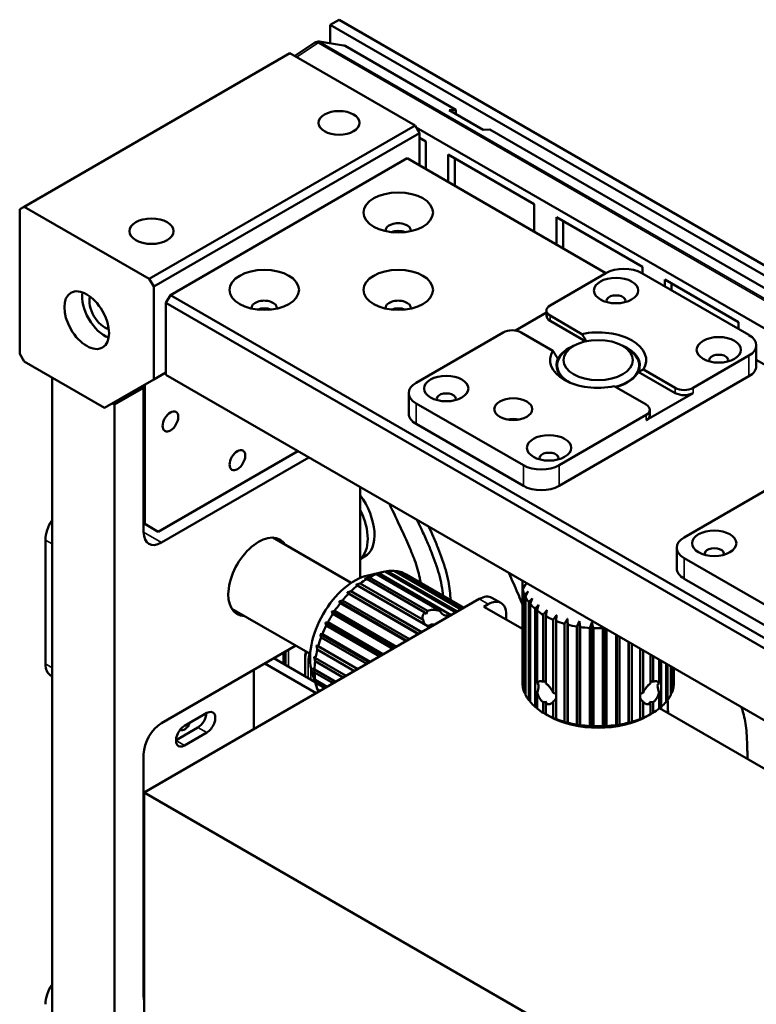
# Model space of a CAD drawing. Header units: millimetres. Extents: x 0 to 1891, y -60 to 594.
# Tile 98 of 118: x 676 to 734, y 208 to 286. Entities that reach past the tile are written whole.
import ezdxf

# ---------------------------------------------------------------- set-up
doc = ezdxf.new("R2010")
doc.units = ezdxf.units.MM
doc.layers.add('Sichtbar (ISO)', color=7, linetype='Continuous', lineweight=50)
doc.layers.add('Sichtbar schmal (ISO)', color=7, linetype='Continuous', lineweight=35)

msp = doc.modelspace()

# ---------------------------------------------------------------- linework, layer by layer
at = {"layer": 'Sichtbar (ISO)'}
for p, q in [((701.115, 286.167), (700.407, 285.759)), ((789.45, 235.167), (701.115, 286.167)), ((788.743, 234.758), (700.407, 285.759)), ((700.407, 285.759), (700.407, 284.299)), ((701.466, 284.134), (699.555, 284.432)), ((699.202, 284.355), (697.601, 283.297)), ((710.358, 279.024), (701.585, 284.089)), ((676.189, 271.368), (697.225, 283.513)), ((707.125, 277.798), (697.225, 283.513)), ((709.828, 279.003), (710.358, 279.024)), ((709.828, 279.003), (712.515, 277.451)), ((710.358, 278.696), (710.358, 279.024)), ((686.089, 265.653), (707.125, 277.798)), ((707.478, 277.186), (707.125, 277.798)), ((737.504, 260.154), (707.216, 277.641)), ((713.045, 277.472), (712.515, 277.451)), ((754.552, 253.508), (713.045, 277.472)), ((686.442, 265.04), (707.478, 277.186)), ((707.478, 274.634), (707.478, 277.186)), ((707.982, 276.517), (707.478, 276.808)), ((707.982, 274.343), (707.982, 276.517)), ((706.506, 275.195), (687.768, 264.377)), ((722.239, 266.112), (706.506, 275.195)), ((709.75, 275.496), (709.75, 273.323)), ((716.556, 271.567), (709.75, 275.496)), ((710.28, 273.016), (710.28, 275.19)), ((675.835, 271.164), (676.189, 271.368)), ((686.089, 265.653), (676.189, 271.368)), ((716.556, 269.393), (716.556, 271.567)), ((675.835, 271.164), (675.835, 259.733)), ((718.324, 270.546), (718.324, 268.373)), ((725.13, 266.617), (718.324, 270.546)), ((718.854, 268.066), (718.854, 270.24)), ((725.13, 266.076), (725.13, 266.617)), ((717.82, 263.56), (722.239, 266.112)), ((725.068, 266.112), (733.553, 261.213)), ((686.089, 265.653), (686.442, 265.04)), ((686.442, 265.04), (686.442, 257.692)), ((726.897, 265.596), (726.897, 265.056)), ((732.731, 262.228), (726.897, 265.596)), ((727.428, 264.749), (727.428, 265.29)), ((687.768, 264.377), (687.414, 263.764)), ((753.706, 226.308), (687.768, 264.377)), ((753.617, 225.542), (687.414, 263.764)), ((687.414, 263.764), (687.414, 258.049)), ((717.527, 262.983), (715.074, 261.566)), ((717.527, 262.744), (717.527, 263.152)), ((720.341, 261.288), (717.82, 262.744)), ((717.82, 262.336), (720.642, 260.706)), ((732.731, 261.687), (732.731, 262.228)), ((707.213, 257.437), (714.108, 261.417)), ((718.043, 259.962), (715.522, 261.417)), ((719.676, 260.345), (719.323, 260.141)), ((723.565, 260.345), (723.919, 260.141)), ((734.139, 260.396), (734.139, 258.763)), ((676.189, 259.121), (675.835, 259.733)), ((733.553, 259.58), (729.134, 257.028)), ((682.553, 255.446), (676.189, 259.121)), ((718.371, 258.484), (718.371, 258.814)), ((724.871, 258.484), (724.871, 258.814)), ((743.453, 253.864), (734.139, 259.242)), ((687.414, 258.253), (686.442, 257.692)), ((687.414, 258.049), (753.617, 219.827)), ((733.553, 257.947), (718.527, 249.272)), ((724.801, 258.305), (727.719, 256.62)), ((727.719, 257.028), (725.199, 258.484)), ((678.399, 187.362), (678.399, 257.845)), ((686.442, 257.692), (682.553, 255.446)), ((685.735, 246.261), (685.735, 257.283)), ((725.421, 255.702), (722.901, 257.157)), ((685.647, 257.028), (683.348, 255.702)), ((685.47, 257.13), (685.647, 257.028)), ((685.647, 245.597), (685.647, 257.028)), ((706.628, 256.62), (706.628, 254.987)), ((725.421, 254.477), (729.134, 256.62)), ((683.348, 255.702), (683.172, 255.804)), ((683.348, 255.702), (683.348, 190.365)), ((715.699, 250.905), (707.213, 255.804)), ((725.421, 254.885), (718.527, 250.905)), ((725.714, 254.885), (725.714, 255.293)), ((715.699, 249.272), (707.213, 254.171)), ((697.844, 252.027), (686.796, 245.648)), ((698.728, 251.517), (687.061, 244.781)), ((702.794, 249.17), (702.794, 241.993)), ((728.427, 245.189), (735.321, 249.17)), ((685.647, 246.312), (685.735, 246.261)), ((686.796, 245.648), (685.735, 246.261)), ((677.868, 244.985), (677.868, 235.187)), ((702.077, 241.599), (695.876, 245.179)), ((727.841, 244.373), (727.841, 242.74)), ((703.14, 243.671), (702.794, 243.472)), ((736.912, 238.657), (728.427, 243.556)), ((703.378, 242.187), (704.644, 242.474)), ((709.997, 239.042), (704.249, 242.361)), ((704.768, 242.5), (710.377, 239.261)), ((710.499, 239.331), (704.959, 242.53)), ((705.446, 242.549), (710.759, 239.481)), ((710.833, 239.524), (705.621, 242.533)), ((706.061, 242.431), (710.965, 239.6)), ((710.99, 239.615), (706.217, 242.371)), ((703.311, 241.914), (707.915, 239.256)), ((708.117, 239.373), (703.514, 242.031)), ((704.049, 242.286), (709.045, 239.402)), ((706.413, 242.271), (711.002, 239.622)), ((715.658, 241.743), (715.658, 241.72)), ((736.912, 237.024), (728.427, 241.923)), ((701.757, 240.837), (707.432, 237.561)), ((707.667, 237.696), (702.057, 240.935)), ((702.576, 241.395), (708.325, 238.076)), ((707.772, 238.667), (702.776, 241.551)), ((715.621, 241.464), (715.621, 233.707)), ((715.633, 241.245), (715.633, 233.488)), ((715.658, 233.323), (715.658, 241.08)), ((712.215, 240.322), (685.698, 225.014)), ((701.115, 240.12), (706.49, 237.017)), ((706.693, 237.134), (701.38, 240.201)), ((701.867, 240.745), (707.407, 237.546)), ((713.215, 240.421), (713.922, 240.013)), ((715.79, 240.648), (715.79, 232.891)), ((715.864, 232.731), (715.864, 240.488)), ((716.124, 240.075), (716.124, 232.319)), ((698.827, 235.97), (692.626, 239.55)), ((700.534, 239.316), (705.503, 236.447)), ((705.667, 236.542), (700.764, 239.373)), ((701.204, 239.983), (706.416, 236.974)), ((712.568, 239.71), (712.922, 239.914)), ((712.568, 239.71), (715.621, 237.948)), ((716.245, 232.169), (716.245, 239.925)), ((716.625, 239.545), (716.625, 231.789)), ((716.789, 233.641), (716.789, 239.41)), ((704.622, 235.938), (700.229, 238.475)), ((700.609, 239.133), (705.382, 236.377)), ((709.66, 239.047), (709.833, 238.947)), ((714.336, 238.689), (714.336, 239.097)), ((717.278, 239.074), (717.278, 233.758)), ((717.481, 233.641), (717.481, 238.957)), ((718.063, 238.675), (718.063, 232.906)), ((718.298, 230.823), (718.298, 238.58)), ((719.191, 238.761), (719.191, 230.494)), ((720.132, 238.563), (720.132, 230.296)), ((721.119, 238.463), (721.119, 230.196)), ((700.033, 238.448), (704.5, 235.868)), ((700.098, 238.22), (704.336, 235.774)), ((708.56, 238.212), (708.387, 238.312)), ((718.956, 238.36), (718.956, 230.603)), ((719.216, 230.534), (719.216, 238.29)), ((719.93, 238.14), (719.93, 230.383)), ((720.207, 230.341), (720.207, 238.097)), ((720.955, 238.021), (720.955, 230.264)), ((721.241, 230.25), (721.241, 238.007)), ((722.001, 238.007), (722.001, 230.25)), ((722.122, 238.011), (722.122, 230.196)), ((722.286, 230.264), (722.286, 237.916)), ((699.626, 237.543), (703.513, 235.299)), ((699.689, 237.273), (703.311, 235.182)), ((703.588, 235.341), (699.79, 237.534)), ((723.035, 237.484), (723.035, 230.341)), ((723.109, 237.441), (723.109, 230.296)), ((723.312, 230.383), (723.312, 237.324)), ((724.026, 236.911), (724.026, 230.534)), ((724.051, 236.897), (724.051, 230.494)), ((697.688, 236.628), (687.061, 230.492)), ((699.327, 236.628), (702.571, 234.755)), ((699.392, 236.319), (702.337, 234.619)), ((702.596, 234.769), (699.462, 236.579)), ((724.286, 230.603), (724.286, 236.761)), ((724.944, 236.381), (724.944, 230.823)), ((725.179, 232.906), (725.179, 236.246)), ((699.219, 233.74), (695.952, 235.626)), ((696.715, 236.066), (696.715, 235.185)), ((698.42, 235.585), (698.42, 234.201)), ((699.218, 235.389), (701.444, 234.104)), ((701.678, 234.239), (699.253, 235.639)), ((725.761, 235.91), (725.761, 233.641)), ((725.963, 233.758), (725.963, 235.793)), ((726.452, 235.511), (726.452, 233.641)), ((726.616, 231.789), (726.616, 235.416)), ((694.36, 234.707), (694.36, 230.014)), ((699.309, 232.871), (695.245, 235.218)), ((700.861, 233.768), (699.171, 234.743)), ((726.996, 235.196), (726.996, 232.169)), ((727.117, 232.319), (727.117, 235.126)), ((727.377, 234.976), (727.377, 232.731)), ((727.452, 232.891), (727.452, 234.933)), ((727.584, 234.857), (727.584, 233.323)), ((727.609, 233.488), (727.609, 234.843)), ((727.621, 234.836), (727.621, 233.707)), ((678.283, 234.272), (678.399, 234.204)), ((698.969, 234.549), (699.353, 233.309)), ((699.171, 234.509), (700.659, 233.651)), ((700.17, 233.369), (699.218, 233.918)), ((699.253, 233.708), (700.006, 233.274)), ((699.626, 233.054), (699.392, 233.189)), ((699.462, 233.009), (699.505, 232.984)), ((716.789, 231.653), (716.789, 232.931)), ((726.452, 232.931), (726.452, 231.653)), ((717.278, 232.142), (717.278, 231.317)), ((717.481, 231.2), (717.481, 232.025)), ((718.063, 232.196), (718.063, 230.918)), ((725.179, 230.918), (725.179, 232.196)), ((725.761, 232.025), (725.761, 231.2)), ((725.963, 231.317), (725.963, 232.142)), ((726.464, 231.687), (736.834, 225.701)), ((690.648, 231.299), (688.88, 230.278)), ((717.732, 231.054), (717.555, 231.156)), ((725.51, 231.054), (725.687, 231.156)), ((688.209, 229.156), (689.941, 230.156)), ((688.88, 228.727), (690.648, 229.748)), ((685.647, 208.855), (685.647, 228.043)), ((685.698, 225.014), (735.196, 196.438)), ((685.698, 191.516), (685.698, 225.014)), ((685.647, 213.138), (685.698, 213.109)), ((685.647, 211.305), (685.698, 211.334))]:
    msp.add_line(p, q, dxfattribs=at)
msp.add_arc((699.478, 283.938), 0.5, 81.1288, 123.46129, dxfattribs=at)
for centre, major_axis, ratio, start_param, end_param in [((701.655, 283.598), (-0.299, 0.518), 0.482271, 5.587277, 5.91242), ((705.799, 269.48), (1, 0), 0.57735, 6.194681, 9.513282), ((705.799, 268.868), (1, 0), 0.57735, 0.996711, 2.144882), ((705.799, 268.868), (-0.875, 0), 0.57735, 4.314199, 5.110579), ((723.654, 265.295), (2, 0), 0.57735, 0.785398, 2.356194), ((682.553, 263.203), (-1.25, 2.165), 0.57735, 0.601264, 2.540328), ((682.553, 263.203), (0.85, -1.472), 0.57735, 3.645095, 5.779683), ((723.035, 263.918), (0.75, 0), 0.57735, 6.045244, 9.662719), ((695.193, 263.356), (1, 0), 0.57735, 6.194681, 9.513282), ((705.799, 263.356), (1, 0), 0.57735, 6.194681, 9.513282), ((718.527, 263.152), (-1, 0), 0.57735, 5.497787, 7.068583), ((695.193, 262.744), (1, 0), 0.57735, 0.996711, 2.144882), ((695.193, 262.744), (-0.875, 0), 0.57735, 4.314199, 5.110579), ((705.799, 262.744), (1, 0), 0.57735, 0.996711, 2.144882), ((705.799, 262.744), (-0.875, 0), 0.57735, 4.314199, 5.110579), ((718.527, 262.744), (-1, 0), 0.57735, 0, 0.785398), ((714.815, 261.009), (1, 0), 0.57735, 0.785398, 2.356194), ((721.621, 259.223), (3.8, 0), 0.57735, 5.939658, 8.197509), ((732.139, 260.396), (2, 0), 0.57735, 5.497787, 7.068583), ((721.621, 258.814), (-3.3, 0), 0.57735, 5.321535, 6.01266), ((721.621, 258.814), (3.3, 0), 0.57735, 6.01266, 7.244835), ((721.621, 259.223), (-3.8, 0), 0.57735, 5.939658, 8.197509), ((721.621, 258.814), (-3.25, 0), 0.57735, 5.497787, 7.108627), ((721.621, 258.814), (3.25, 0), 0.57735, 5.144319, 7.068583), ((731.167, 259.223), (0.75, 0), 0.57735, 6.045244, 9.662719), ((721.621, 258.814), (-3.3, 0), 0.57735, 6.01266, 6.995435), ((732.139, 258.763), (2, 0), 0.57735, 5.497787, 6.283185), ((721.621, 258.814), (3.3, 0), 0.57735, 5.149903, 6.01266), ((708.628, 256.62), (-2, 0), 0.57735, 5.497787, 7.068583), ((709.6, 256.161), (0.75, 0), 0.57735, 6.045244, 9.662719), ((728.427, 257.437), (-1, 0), 0.57735, 0.785398, 2.356194), ((728.427, 257.028), (1, 0), 0.57735, 3.926991, 5.497787), ((724.714, 255.293), (1, 0), 0.57735, 5.497787, 7.068583), ((708.628, 254.987), (-2, 0), 0.57735, 0, 0.785398), ((724.714, 254.885), (1, 0), 0.57735, 5.497787, 6.283185), ((714.903, 253.711), (1.5, 0), 0.57735, 1.230959, 1.910633), ((717.732, 251.466), (0.75, 0), 0.57735, 6.045244, 9.662719), ((717.113, 251.721), (-2, 0), 0.57735, 0.785398, 2.356194), ((717.113, 250.088), (2, 0), 0.57735, 3.926991, 5.497787), ((701.265, 246.919), (1.875, -3.248), 0.57735, 0, 1.741552), ((700.734, 246.613), (1.875, -3.248), 0.57735, 0.103959, 1.466838), ((679.283, 245.802), (-1, -1.732), 0.57735, 4.602122, 5.497787), ((687.061, 246.414), (-1, -1.732), 0.57735, 5.497787, 7.068583), ((694.751, 242.076), (1.7, 2.944), 0.57735, 5.985038, 9.722925), ((729.841, 244.373), (-2, 0), 0.57735, 5.497787, 7.068583), ((730.813, 243.913), (0.75, 0), 0.57735, 6.045244, 9.662719), ((703.413, 237.075), (-3, -5.196), 0.57735, 3.601822, 3.728567), ((703.413, 237.075), (3, 5.196), 0.57735, 0.285696, 0.412442), ((703.413, 237.075), (3, 5.196), 0.57735, 0.111163, 0.237909), ((703.413, 237.075), (3, 5.196), 0.57735, 0, 0.063376), ((729.841, 242.74), (-2, 0), 0.57735, 0, 0.785398), ((702.352, 237.688), (-2.5, -4.33), 0.57735, 3.632475, 5.792303), ((703.413, 237.075), (-3, -5.196), 0.57735, 3.950888, 4.077633), ((703.413, 237.075), (-3, -5.196), 0.57735, 3.776355, 3.9031), ((721.621, 241.464), (-6, 0), 0.57735, 6.219809, 6.346555), ((703.413, 237.075), (-3, -5.196), 0.57735, 4.125421, 4.252166), ((721.621, 241.464), (-6, 0), 0.57735, 0.111157, 0.237902), ((703.413, 237.075), (-3, -5.196), 0.57735, 4.299954, 4.426699), ((712.215, 238.689), (1, 1.732), 0.577364, 0, 0.785362), ((712.922, 238.281), (1, 1.732), 0.577364, 5.497751, 7.068548), ((721.621, 241.464), (-6, 0), 0.57735, 0.28569, 0.412435), ((703.413, 237.075), (-3, -5.196), 0.57735, 4.474486, 4.601232), ((708.716, 238.708), (0.976, -1.068), 0.201904, 4.000405, 4.144249), ((708.716, 238.708), (-0.651, -1.848), 0.410754, 4.491802, 4.635646), ((708.716, 240.877), (-0.899, 1.868), 0.23478, 2.360151, 2.755014), ((721.621, 241.464), (-6, 0), 0.57735, 0.460223, 0.586968), ((721.621, 241.464), (-6, 0), 0.57735, 0.634756, 0.761501), ((703.413, 237.075), (-3, -5.196), 0.57735, 4.649019, 4.775765), ((708.716, 240.877), (-0.645, -2.676), 0.285443, 5.749064, 6.050987), ((708.716, 237.665), (-0.681, -1.395), 0.524987, 3.049754, 3.160148), ((708.716, 240.877), (-0.899, 1.868), 0.23478, 2.865409, 3.260272), ((721.621, 241.464), (-6, 0), 0.57735, 0.809289, 0.936034), ((721.621, 241.464), (-6, 0), 0.57735, 0.983822, 1.110567), ((703.413, 237.075), (-3, -5.196), 0.57735, 4.823552, 4.950298), ((708.716, 240.877), (-0.645, -2.676), 0.285443, 0.064077, 0.366), ((721.621, 241.464), (-6, 0), 0.57735, 1.158355, 1.2851), ((721.621, 241.464), (-6, 0), 0.57735, 1.332887, 1.459633), ((721.621, 241.464), (-6, 0), 0.57735, 1.50742, 1.634166), ((703.413, 237.075), (-3, -5.196), 0.57735, 4.998085, 5.124831), ((703.413, 237.075), (-3, -5.196), 0.57735, 5.172618, 5.299364), ((703.413, 237.075), (-3, -5.196), 0.57735, 5.347151, 5.473897), ((679.283, 236.004), (-1, -1.732), 0.57735, 5.497787, 6.283185), ((703.413, 237.075), (-3, -5.196), 0.57735, 5.521684, 5.64843), ((717.555, 232.993), (-1.926, -0.361), 0.410754, 4.674068, 4.779492), ((725.686, 232.993), (-1.926, 0.361), 0.410754, 4.645288, 4.750713), ((703.413, 237.075), (-3, -5.196), 0.57735, 5.696217, 5.822962), ((703.413, 237.075), (-3, -5.196), 0.57735, 5.87075, 5.881643), ((721.621, 233.707), (-6, 0), 0.57735, 0, 0.06337), ((721.621, 233.707), (-6, 0), 0.57735, 0.111157, 0.237903), ((715.677, 231.908), (1.168, 1.712), 0.234782, 6.007004, 6.401867), ((715.677, 231.908), (1.168, 1.712), 0.234782, 5.501746, 5.89661), ((718.458, 233.514), (-1.549, -0.108), 0.524987, 6.191349, 6.301744), ((727.564, 231.908), (1.168, -1.712), 0.23478, 3.022913, 3.417777), ((724.783, 233.514), (-1.549, 0.108), 0.524987, 3.123037, 3.233431), ((727.564, 231.908), (1.168, -1.712), 0.23478, 3.528171, 3.923035), ((721.621, 233.707), (6, 0), 0.57735, 6.045277, 6.172022), ((721.621, 233.707), (6, 0), 0.57735, 6.219809, 6.283185), ((721.621, 233.707), (-6, 0), 0.57735, 0.28569, 0.412435), ((715.677, 231.908), (-2.641, -0.779), 0.285443, 3.205675, 3.507594), ((715.677, 231.908), (-2.641, -0.779), 0.285443, 2.607473, 2.909391), ((727.564, 231.908), (-2.641, 0.779), 0.285443, 5.917185, 6.219108), ((727.564, 231.908), (-2.641, 0.779), 0.285443, 0.232199, 0.534121), ((721.621, 233.707), (6, 0), 0.57735, 5.870744, 5.997489), ((690.648, 230.523), (0.475, 0.823), 0.577364, 3.926955, 7.068548), ((721.621, 233.707), (6, 0), 0.57735, 3.601816, 3.728561), ((721.621, 233.707), (6, 0), 0.57735, 3.776348, 3.903094), ((717.555, 232.993), (-1.926, -0.361), 0.410754, 1.350211, 1.494055), ((717.555, 232.993), (-0.436, -1.379), 0.201908, 0.858814, 1.002659), ((725.686, 232.993), (0.436, -1.379), 0.201904, 5.280529, 5.424373), ((725.686, 232.993), (-1.926, 0.361), 0.410754, 1.647539, 1.791384), ((721.621, 233.707), (6, 0), 0.57735, 5.521678, 5.648423), ((721.621, 233.707), (6, 0), 0.57735, 5.696211, 5.822956), ((689.941, 230.932), (-0.475, -0.823), 0.577364, 0.785362, 2.303577), ((721.621, 233.707), (6, 0), 0.57735, 3.950881, 4.077627), ((721.621, 233.299), (5.5, 0), 0.57735, 3.926991, 5.497787), ((721.621, 233.707), (6, 0), 0.57735, 4.125414, 4.25216), ((721.621, 233.707), (6, 0), 0.57735, 5.172612, 5.299357), ((721.621, 233.707), (6, 0), 0.57735, 5.347145, 5.47389), ((687.061, 228.859), (-1, -1.732), 0.57735, 3.926991, 5.497787), ((688.88, 229.503), (-0.475, -0.823), 0.577364, 3.926955, 7.068548), ((688.882, 230.523), (-0.325, -0.563), 0.57735, 6.223174, 8.162429), ((721.621, 233.707), (6, 0), 0.57735, 4.299947, 4.426693), ((721.621, 233.707), (6, 0), 0.57735, 4.47448, 4.601226), ((721.621, 233.707), (6, 0), 0.57735, 4.649013, 4.775759), ((721.621, 233.707), (6, 0), 0.57735, 4.823546, 4.950291), ((721.621, 233.707), (6, 0), 0.57735, 4.998079, 5.124824), ((686.936, 214.703), (-1, -1.732), 0.577364, 5.921451, 6.003145), ((679.283, 209.059), (-1, -1.732), 0.57735, 4.602122, 5.497787), ((687.061, 209.672), (-1, -1.732), 0.57735, 5.497787, 5.769125)]:
    msp.add_ellipse(centre, major_axis=major_axis, ratio=ratio, start_param=start_param, end_param=end_param, dxfattribs=at)
for centre, major_axis in [((701.115, 278.002), (-1.625, 0)), ((705.799, 270.909), (2.75, 0)), ((686.265, 269.429), (-1.75, 0)), ((695.193, 264.785), (2.75, 0)), ((705.799, 264.785), (2.75, 0)), ((723.035, 264.734), (-1.75, 0)), ((681.139, 262.387), (-1.25, 2.165)), ((731.167, 260.039), (1.75, 0)), ((721.621, 259.223), (2.75, 0)), ((709.6, 256.977), (-1.75, 0)), ((714.903, 255.344), (1.5, 0)), ((687.768, 254.375), (0.437, 0.758)), ((717.732, 252.282), (1.75, 0)), ((693.071, 251.313), (0.437, 0.758)), ((730.813, 244.73), (-1.75, 0))]:
    msp.add_ellipse(centre, major_axis=major_axis, ratio=0.57735, dxfattribs=at)
for points, weights in [([(720.341, 261.288), (720.53, 260.982), (720.696, 260.718)], [1.01197299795, 1.0158685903, 1.01474507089]), ([(718.441, 259.324), (718.256, 259.616), (718.043, 259.962)], [1.01437219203, 1.01637058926, 1.01197300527]), ([(724.801, 258.305), (724.986, 258.384), (725.199, 258.484)], [1.01437219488, 1.01637059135, 1.01197300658]), ([(703.853, 242.259), (704.046, 242.31), (704.249, 242.361)], [1.05462033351, 1.0585145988, 1.0617907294]), ([(704.78, 242.493), (704.868, 242.512), (704.959, 242.53)], [1.05893067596, 1.06041518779, 1.06179072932]), ([(705.503, 242.516), (705.561, 242.525), (705.621, 242.533)], [1.06001475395, 1.06092435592, 1.06179072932]), ([(706.173, 242.367), (706.195, 242.369), (706.217, 242.371)], [1.06116522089, 1.06148074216, 1.06179072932]), ([(703.147, 241.923), (703.326, 241.977), (703.514, 242.031)], [1.04254089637, 1.0451938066, 1.04722962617]), ([(703.311, 241.914), (703.227, 241.919), (703.147, 241.923)], [1.04722962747, 1.04519380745, 1.04254089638]), ([(704.049, 242.286), (703.948, 242.273), (703.853, 242.259)], [1.05173519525, 1.04931796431, 1.04628301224]), ([(715.669, 241.736), (715.651, 241.71), (715.633, 241.683)], [1.06087668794, 1.06133956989, 1.06179072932]), ([(701.757, 240.837), (701.903, 240.885), (702.057, 240.935)], [1.05462033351, 1.05851459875, 1.06179072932]), ([(701.867, 240.745), (701.81, 240.792), (701.757, 240.837)], [1.0617907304, 1.0585145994, 1.05462033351]), ([(702.441, 241.444), (702.604, 241.497), (702.776, 241.551)], [1.04628301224, 1.04931796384, 1.05173519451]), ([(702.576, 241.395), (702.507, 241.421), (702.441, 241.444)], [1.0617907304, 1.0585145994, 1.05462033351]), ([(715.633, 241.245), (715.765, 241.366), (715.893, 241.481)], [1.0617907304, 1.05851459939, 1.05462033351]), ([(715.893, 241.481), (715.778, 241.285), (715.658, 241.08)], [1.05462033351, 1.05851459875, 1.06179072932]), ([(715.79, 240.648), (715.931, 240.783), (716.067, 240.911)], [1.0617907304, 1.05851459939, 1.05462033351]), ([(716.067, 240.911), (715.967, 240.705), (715.864, 240.488)], [1.05462033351, 1.05851459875, 1.06179072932]), ([(701.115, 240.12), (701.243, 240.161), (701.38, 240.201)], [1.05462033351, 1.05851459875, 1.06179072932]), ([(701.204, 239.983), (701.157, 240.054), (701.115, 240.12)], [1.0617907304, 1.05851459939, 1.05462033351]), ([(716.124, 240.075), (716.27, 240.225), (716.409, 240.367)], [1.0617907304, 1.05851459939, 1.05462033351]), ([(716.409, 240.367), (716.329, 240.152), (716.245, 239.925)], [1.05462033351, 1.05851459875, 1.06179072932]), ([(700.534, 239.316), (700.646, 239.344), (700.764, 239.373)], [1.05462033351, 1.05851459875, 1.06179072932]), ([(700.609, 239.133), (700.57, 239.227), (700.534, 239.316)], [1.0617907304, 1.05851459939, 1.05462033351]), ([(716.625, 239.545), (716.771, 239.71), (716.91, 239.866)], [1.0617907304, 1.05851459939, 1.05462033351]), ([(716.91, 239.866), (716.851, 239.644), (716.789, 239.41)], [1.04628365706, 1.04931867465, 1.05173597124]), ([(717.278, 239.074), (717.419, 239.253), (717.555, 239.423)], [1.04722962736, 1.04519380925, 1.04254090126]), ([(717.555, 239.423), (717.518, 239.196), (717.481, 238.957)], [1.04254090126, 1.04519380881, 1.04722962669]), ([(700.033, 238.448), (700.128, 238.461), (700.229, 238.475)], [1.05462033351, 1.05851459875, 1.06179072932]), ([(718.063, 238.675), (718.195, 238.868), (718.323, 239.051)], [1.05173597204, 1.04931867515, 1.04628365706]), ([(718.323, 239.051), (718.31, 238.821), (718.298, 238.58)], [1.05462033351, 1.05851459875, 1.06179072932]), ([(718.956, 238.36), (719.076, 238.566), (719.191, 238.761)], [1.0617907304, 1.05851459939, 1.05462033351]), ([(719.191, 238.761), (719.203, 238.532), (719.216, 238.29)], [1.05462033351, 1.05851459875, 1.06179072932]), ([(719.93, 238.14), (720.033, 238.357), (720.132, 238.563)], [1.0617907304, 1.05851459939, 1.05462033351]), ([(720.132, 238.563), (720.169, 238.336), (720.207, 238.097)], [1.05462033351, 1.05851459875, 1.06179072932]), ([(720.955, 238.021), (721.039, 238.248), (721.119, 238.463)], [1.0617907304, 1.05851459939, 1.05462033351]), ([(721.119, 238.463), (721.179, 238.241), (721.241, 238.007)], [1.05462033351, 1.05851459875, 1.06179072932]), ([(700.098, 238.22), (700.064, 238.337), (700.033, 238.448)], [1.0617907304, 1.05851459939, 1.05462033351]), ([(722.001, 238.007), (722.009, 238.039), (722.018, 238.071)], [1.0617907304, 1.06133942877, 1.06087639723]), ([(699.689, 237.273), (699.656, 237.411), (699.626, 237.543)], [1.0617907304, 1.05851459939, 1.05462033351]), ([(699.626, 237.543), (699.706, 237.539), (699.79, 237.534)], [1.05462033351, 1.05851459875, 1.06179072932]), ([(699.392, 236.319), (699.358, 236.477), (699.327, 236.628)], [1.0617907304, 1.05851459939, 1.05462033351]), ([(699.327, 236.628), (699.392, 236.605), (699.462, 236.579)], [1.05462033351, 1.05851459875, 1.06179072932]), ([(699.218, 235.389), (699.179, 235.564), (699.143, 235.732)], [1.05173597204, 1.04931867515, 1.04628365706]), ([(699.143, 235.732), (699.196, 235.687), (699.253, 235.639)], [1.05462033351, 1.05851459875, 1.06179072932]), ([(699.171, 234.509), (699.125, 234.7), (699.082, 234.881)], [1.04722962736, 1.04519380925, 1.04254090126]), ([(699.082, 234.881), (699.125, 234.814), (699.171, 234.743)], [1.04254090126, 1.04519380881, 1.04722962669]), ([(699.253, 233.708), (699.196, 233.909), (699.143, 234.101)], [1.0617907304, 1.05851459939, 1.05462033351]), ([(699.143, 234.101), (699.179, 234.012), (699.218, 233.918)], [1.04628365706, 1.04931867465, 1.05173597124]), ([(699.462, 233.009), (699.432, 233.097), (699.404, 233.182)], [1.0617907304, 1.06041520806, 1.05893071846]), ([(715.658, 233.461), (715.645, 233.475), (715.633, 233.488)], [1.05602871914, 1.05654021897, 1.05704636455]), ([(727.609, 233.488), (727.596, 233.474), (727.584, 233.461)], [1.05704636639, 1.05654018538, 1.05602864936]), ([(715.864, 232.824), (715.827, 232.857), (715.79, 232.891)], [1.0541761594, 1.05563216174, 1.05704636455]), ([(716.245, 232.226), (716.185, 232.272), (716.124, 232.319)], [1.05245173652, 1.05480170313, 1.05704636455]), ([(727.117, 232.319), (727.056, 232.272), (726.996, 232.226)], [1.05704636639, 1.05480167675, 1.05245167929]), ([(727.452, 232.891), (727.414, 232.857), (727.377, 232.824)], [1.05704636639, 1.05563213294, 1.05417609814]), ([(716.789, 231.679), (716.708, 231.733), (716.625, 231.789)], [1.05074376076, 1.05399251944, 1.05704636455]), ([(726.616, 231.789), (726.533, 231.733), (726.452, 231.679)], [1.05704636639, 1.05399249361, 1.05074370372]), ([(717.555, 231.156), (717.419, 231.234), (717.278, 231.317)], [1.0123776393, 1.01319208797, 1.01340354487]), ([(717.481, 231.2), (717.518, 231.177), (717.555, 231.156)], [1.01340354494, 1.0131921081, 1.01237779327]), ([(718.323, 230.784), (718.195, 230.849), (718.063, 230.918)], [1.01762268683, 1.01922226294, 1.02021660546]), ([(718.298, 230.823), (718.31, 230.802), (718.323, 230.784)], [1.05704636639, 1.05170630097, 1.04577024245]), ([(725.179, 230.918), (725.046, 230.849), (724.919, 230.784)], [1.02021547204, 1.01922126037, 1.01762181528]), ([(724.919, 230.784), (724.931, 230.802), (724.944, 230.823)], [1.04577024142, 1.05170629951, 1.05704636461]), ([(725.963, 231.317), (725.822, 231.234), (725.686, 231.156)], [1.01340354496, 1.0131920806, 1.01237758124]), ([(725.686, 231.156), (725.723, 231.177), (725.761, 231.2)], [1.01237758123, 1.01319208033, 1.01340354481]), ([(719.191, 230.494), (719.076, 230.547), (718.956, 230.603)], [1.04577024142, 1.05170629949, 1.05704636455]), ([(719.216, 230.534), (719.203, 230.513), (719.191, 230.494)], [1.05704636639, 1.05170630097, 1.04577024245]), ([(720.132, 230.296), (720.033, 230.338), (719.93, 230.383)], [1.04577024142, 1.05170629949, 1.05704636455]), ([(720.207, 230.341), (720.169, 230.317), (720.132, 230.296)], [1.05704636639, 1.05170630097, 1.04577024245]), ([(721.119, 230.196), (721.039, 230.229), (720.955, 230.264)], [1.04577024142, 1.05170629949, 1.05704636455]), ([(721.241, 230.25), (721.179, 230.222), (721.119, 230.196)], [1.05704636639, 1.05170630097, 1.04577024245]), ([(722.122, 230.196), (722.062, 230.222), (722.001, 230.25)], [1.04577024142, 1.05170629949, 1.05704636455]), ([(722.286, 230.264), (722.202, 230.229), (722.122, 230.196)], [1.05704636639, 1.05170630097, 1.04577024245]), ([(723.109, 230.296), (723.073, 230.317), (723.035, 230.341)], [1.04577024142, 1.05170629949, 1.05704636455]), ([(723.312, 230.383), (723.208, 230.338), (723.109, 230.296)], [1.05704636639, 1.05170630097, 1.04577024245]), ([(724.051, 230.494), (724.038, 230.513), (724.026, 230.534)], [1.04577024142, 1.05170629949, 1.05704636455]), ([(724.286, 230.603), (724.166, 230.547), (724.051, 230.494)], [1.05704636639, 1.05170630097, 1.04577024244])]:
    msp.add_rational_spline(points, weights, degree=2, dxfattribs=at)
for points, knots in [([(707.568, 241.604), (707.549, 241.734), (707.527, 241.865), (707.5, 241.997), (707.456, 242.22), (707.4, 242.446), (707.334, 242.673), (707.263, 242.919), (707.179, 243.166), (707.088, 243.413), (706.982, 243.703), (706.865, 243.992), (706.744, 244.28), (706.53, 244.787), (706.3, 245.291), (706.066, 245.794), (705.748, 246.477), (705.423, 247.159), (705.097, 247.84)], [0.1200755, 0.1200755, 0.1200755, 0.1200755, 0.1344499, 0.1344499, 0.1344499, 0.1586675, 0.1586675, 0.1586675, 0.1849437, 0.1849437, 0.1849437, 0.2157562, 0.2157562, 0.2157562, 0.2699541, 0.2699541, 0.2699541, 0.343636, 0.343636, 0.343636, 0.343636]), ([(707.296, 246.571), (707.392, 246.367), (707.487, 246.163), (707.582, 245.959), (707.736, 245.626), (707.887, 245.293), (708.034, 244.959), (708.171, 244.646), (708.304, 244.332), (708.431, 244.016), (708.661, 243.441), (708.867, 242.862), (709.025, 242.289), (709.108, 241.987), (709.177, 241.686), (709.233, 241.389), (709.286, 241.113), (709.326, 240.84), (709.357, 240.571)], [0.5871382, 0.5871382, 0.5871382, 0.5871382, 0.614226, 0.614226, 0.614226, 0.6583606, 0.6583606, 0.6583606, 0.699746, 0.699746, 0.699746, 0.7752584, 0.7752584, 0.7752584, 0.8151029, 0.8151029, 0.8151029, 0.8522439, 0.8522439, 0.8522439, 0.8522439]), ([(709.948, 240.23), (709.914, 240.707), (709.858, 241.195), (709.764, 241.695), (709.708, 241.992), (709.638, 242.293), (709.555, 242.595), (709.397, 243.168), (709.191, 243.747), (708.961, 244.322), (708.835, 244.638), (708.701, 244.952), (708.564, 245.265), (708.45, 245.524), (708.334, 245.782), (708.216, 246.039)], [0.1087728, 0.1087728, 0.1087728, 0.1087728, 0.1766889, 0.1766889, 0.1766889, 0.2169347, 0.2169347, 0.2169347, 0.2932075, 0.2932075, 0.2932075, 0.3350096, 0.3350096, 0.3350096, 0.3694928, 0.3694928, 0.3694928, 0.3694928]), ([(715.621, 239.885), (715.529, 240.129), (715.225, 240.887), (714.848, 241.72), (714.575, 242.309), (714.537, 242.39)], [0.19599707, 0.19599707, 0.19599707, 0.19599707, 0.22144306, 0.27524796, 0.28375225, 0.28375225, 0.28375225, 0.28375225]), ([(707.915, 239.256), (707.866, 239.217), (707.824, 239.172), (707.741, 239.046), (707.716, 238.959), (707.716, 238.809), (707.734, 238.735), (707.772, 238.667)], [-0.8776933, -0.8776933, -0.8776933, -0.8776933, -0.8303791, -0.8303791, -0.7548912, -0.7548912, -0.6901656, -0.6901656, -0.6901656, -0.6901656]), ([(709.045, 239.402), (708.937, 239.43), (708.823, 239.448), (708.591, 239.464), (708.457, 239.459), (708.256, 239.421), (708.183, 239.4), (708.117, 239.373)], [-1.1215684, -1.1215684, -1.1215684, -1.1215684, -1.0568428, -1.0568428, -0.9813549, -0.9813549, -0.9340407, -0.9340407, -0.9340407, -0.9340407]), ([(698.505, 236.156), (698.476, 236.072), (698.455, 235.982), (698.427, 235.791), (698.42, 235.69), (698.42, 235.585)], [4.4007742, 4.4007742, 4.4007742, 4.4007742, 4.5540752, 4.5540752, 4.712389, 4.712389, 4.712389, 4.712389]), ([(717.278, 233.758), (717.222, 233.782), (717.167, 233.799), (717.034, 233.818), (716.963, 233.806), (716.86, 233.746), (716.819, 233.702), (716.789, 233.641)], [-0.8776933, -0.8776933, -0.8776933, -0.8776933, -0.8303791, -0.8303791, -0.7548912, -0.7548912, -0.6901656, -0.6901656, -0.6901656, -0.6901656]), ([(726.452, 233.641), (726.422, 233.702), (726.381, 233.746), (726.278, 233.806), (726.207, 233.818), (726.074, 233.799), (726.019, 233.782), (725.963, 233.758)], [-1.1215684, -1.1215684, -1.1215684, -1.1215684, -1.0568428, -1.0568428, -0.9813549, -0.9813549, -0.9340407, -0.9340407, -0.9340407, -0.9340407]), ([(718.063, 232.906), (718.022, 233.007), (717.968, 233.107), (717.837, 233.301), (717.75, 233.405), (717.599, 233.549), (717.539, 233.599), (717.481, 233.641)], [-1.1215684, -1.1215684, -1.1215684, -1.1215684, -1.0568428, -1.0568428, -0.9813549, -0.9813549, -0.9340407, -0.9340407, -0.9340407, -0.9340407]), ([(725.761, 233.641), (725.702, 233.599), (725.642, 233.549), (725.491, 233.405), (725.404, 233.301), (725.274, 233.107), (725.219, 233.007), (725.179, 232.906)], [-0.8776933, -0.8776933, -0.8776933, -0.8776933, -0.8303791, -0.8303791, -0.7548912, -0.7548912, -0.6901656, -0.6901656, -0.6901656, -0.6901656]), ([(716.789, 232.931), (716.819, 232.824), (716.86, 232.716), (716.963, 232.506), (717.034, 232.393), (717.167, 232.238), (717.222, 232.186), (717.278, 232.142)], [-0.517657, -0.517657, -0.517657, -0.517657, -0.4529315, -0.4529315, -0.3774436, -0.3774436, -0.3301294, -0.3301294, -0.3301294, -0.3301294]), ([(725.963, 232.142), (726.019, 232.186), (726.074, 232.238), (726.207, 232.393), (726.278, 232.506), (726.381, 232.716), (726.422, 232.823), (726.452, 232.931)], [-0.273782, -0.273782, -0.273782, -0.273782, -0.2264678, -0.2264678, -0.1509799, -0.1509799, -0.0862543, -0.0862543, -0.0862543, -0.0862543]), ([(727.154, 231.289), (727.151, 231.448), (727.147, 231.607), (727.143, 231.767), (727.137, 231.952), (727.131, 232.137), (727.122, 232.324)], [0.04504577, 0.04504577, 0.04504577, 0.04504577, 0.06359954, 0.06359954, 0.06359954, 0.08510681, 0.08510681, 0.08510681, 0.08510681]), ([(717.481, 232.025), (717.539, 232.002), (717.599, 231.988), (717.75, 231.98), (717.837, 232.001), (717.968, 232.076), (718.022, 232.129), (718.063, 232.196)], [-0.273782, -0.273782, -0.273782, -0.273782, -0.2264678, -0.2264678, -0.1509799, -0.1509799, -0.0862543, -0.0862543, -0.0862543, -0.0862543]), ([(725.179, 232.196), (725.219, 232.129), (725.274, 232.076), (725.404, 232.001), (725.491, 231.98), (725.642, 231.988), (725.702, 232.002), (725.761, 232.025)], [-0.517657, -0.517657, -0.517657, -0.517657, -0.4529315, -0.4529315, -0.3774436, -0.3774436, -0.3301294, -0.3301294, -0.3301294, -0.3301294]), ([(733.435, 227.663), (733.433, 227.849), (733.43, 228.204), (733.419, 228.754), (733.395, 229.378), (733.343, 230.066), (733.236, 230.789), (733.1, 231.342), (733.003, 231.657), (732.975, 231.745)], [0.0211364, 0.0211364, 0.0211364, 0.0211364, 0.0429756, 0.0627808, 0.0854317, 0.1151469, 0.1407264, 0.1647683, 0.174023, 0.174023, 0.174023, 0.174023])]:
    msp.add_open_spline(points, degree=3, knots=knots, dxfattribs=at)
for points in [[(709.716, 238.879), (709.716, 238.934), (709.697, 238.991), (709.66, 239.047)], [(708.387, 238.312), (708.494, 238.296), (708.607, 238.294), (708.713, 238.301)], [(726.602, 231.779), (726.604, 231.721), (726.606, 231.662), (726.608, 231.604)]]:
    msp.add_open_spline(points, degree=3, dxfattribs=at)
at = {"layer": 'Sichtbar schmal (ISO)'}
for p, q in [((697.754, 283.208), (699.465, 284.339)), ((786.689, 233.981), (699.465, 284.339)), ((699.627, 284.394), (701.585, 284.089)), ((699.627, 284.394), (786.85, 234.036)), ((717.82, 262.744), (717.82, 262.336)), ((733.553, 257.947), (733.553, 259.58)), ((727.719, 256.62), (727.719, 257.028)), ((729.134, 257.028), (729.134, 256.62)), ((707.213, 255.804), (707.213, 254.171)), ((725.421, 254.477), (725.421, 254.885)), ((715.699, 249.272), (715.699, 250.905)), ((718.527, 250.905), (718.527, 249.272)), ((685.647, 245.597), (687.061, 244.781)), ((678.399, 244.679), (677.868, 244.985)), ((728.427, 243.556), (728.427, 241.923)), ((712.922, 239.914), (712.215, 240.322)), ((696.905, 235.076), (696.905, 236.176)), ((697.118, 236.299), (697.118, 234.953)), ((696.759, 236.092), (696.759, 235.16)), ((698.463, 235.524), (698.463, 234.176)), ((698.656, 234.065), (698.656, 235.413)), ((677.868, 235.187), (678.399, 234.881)), ((698.868, 234.983), (698.868, 233.943)), ((690.648, 229.748), (689.941, 230.156)), ((688.209, 229.115), (688.88, 228.727)), ((685.647, 208.855), (685.698, 208.825))]:
    msp.add_line(p, q, dxfattribs=at)
for centre, major_axis, ratio, start_param, end_param in [((699.478, 283.938), (0.077, 0.494), 0.482271, 5.958042, 6.283185), ((699.478, 283.938), (-0.276, 0.417), 0.576647, 5.463532, 6.283185), ((699.478, 283.938), (0.25, 0.433), 0.57735, 0.349825, 0.820305), ((700.07, 234.596), (-1.136, 1.967), 0.57735, 0.423728, 0.785398), ((698.57, 235.585), (-0.15, 0), 0.57735, 0, 0.785398), ((700.07, 234.596), (-1, 1.732), 0.57735, 0.371804, 0.785398), ((698.762, 235.474), (-0.15, 0), 0.57735, 0.785398, 1.994909)]:
    msp.add_ellipse(centre, major_axis=major_axis, ratio=ratio, start_param=start_param, end_param=end_param, dxfattribs=at)

doc.saveas('drawing.dxf')
